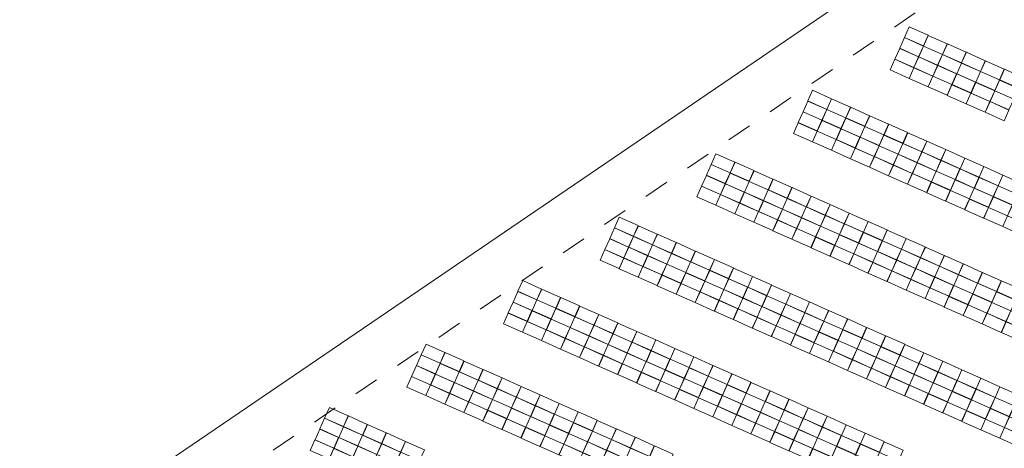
# Model space of a CAD drawing. Header units: metres. Extents: x 232744 to 233931, y 552844 to 554310.
# Tile 19 of 41: x 233458 to 233537, y 553448 to 553482. Entities that reach past the tile are written whole.
import ezdxf

# ---------------------------------------------------------------- set-up
doc = ezdxf.new("R2010")
doc.units = ezdxf.units.M
doc.linetypes.add('NLCS-HIDDEN', pattern=[4, 2, -2])
doc.layers.get('0').update_dxf_attribs({"lineweight": 18})
for name, color, linetype, lineweight in [('BH-N-contouren zonneakker', 251, 'NLCS-HIDDEN', 5), ('BH-N-hekwerk', 251, 'IE-TERREINAFSCHEIDING-KUNSTMATIG-OPEN', 18), ('GP-Modules', 252, 'Continuous', 9)]:
    doc.layers.add(name, color=color, linetype=linetype, lineweight=lineweight)
doc.linetypes.add('IE-TERREINAFSCHEIDING-KUNSTMATIG-OPEN', pattern='A,7,-1.5,[67,NLCS.SHX,S=0.75,R=0,X=0,Y=0],-1.5', length=10)

# ---------------------------------------------------------------- blocks, each defined once
blk = doc.blocks.new('fs_3851791_full')
for p, q in [((0, 0), (1.65, 0)), ((0, -0.931), (0, 0)), ((1.65, 0), (1.65, -0.931)), ((1.65, -0.931), (0, -0.931)), ((0, -0.943), (1.65, -0.943)), ((0, -1.874), (0, -0.943)), ((1.65, -0.943), (1.65, -1.874)), ((1.65, -1.874), (0, -1.874)), ((0, -1.886), (1.65, -1.886)), ((0, -2.818), (0, -1.886)), ((1.65, -1.886), (1.65, -2.818)), ((1.65, -2.818), (0, -2.818)), ((0, -2.83), (1.65, -2.83)), ((0, -3.761), (0, -2.83)), ((1.65, -2.83), (1.65, -3.761)), ((1.65, -3.761), (0, -3.761))]:
    blk.add_line(p, q)
blk = doc.blocks.new('Groep-14-1')
at = {"layer": 'GP-Modules', "rotation": 336}
for p in [(233529.116, 553481.537, 2.169), (233530.635, 553480.86, 2.169), (233532.154, 553480.184, 2.169), (233533.672, 553479.508, 2.169), (233535.191, 553478.831, 2.169), (233536.71, 553478.155, 2.169), (233521.402, 553476.476, 2.169), (233522.921, 553475.799, 2.169), (233524.44, 553475.123, 2.169), (233525.959, 553474.447, 2.169), (233527.478, 553473.77, 2.169), (233528.997, 553473.094, 2.169), (233530.516, 553472.418, 2.169), (233513.689, 553471.415, 2.169), (233532.035, 553471.742, 2.169), (233533.554, 553471.065, 2.169), (233515.208, 553470.738, 2.169), (233535.073, 553470.389, 2.169), (233516.727, 553470.062, 2.169), (233536.592, 553469.713, 2.169), (233518.246, 553469.386, 2.169), (233519.765, 553468.709, 2.169), (233538.111, 553469.036, 2.169), (233521.283, 553468.033, 2.169), (233522.802, 553467.357, 2.169), (233505.975, 553466.354, 2.169), (233524.321, 553466.681, 2.169), (233507.494, 553465.677, 2.169), (233525.84, 553466.004, 2.169), (233509.013, 553465.001, 2.169), (233527.359, 553465.328, 2.169), (233510.532, 553464.325, 2.169), (233528.878, 553464.652, 2.169), (233530.397, 553463.975, 2.169), (233512.051, 553463.648, 2.169), (233531.916, 553463.299, 2.169), (233513.57, 553462.972, 2.169), (233533.435, 553462.623, 2.169), (233515.089, 553462.296, 2.169), (233516.608, 553461.62, 2.169), (233534.954, 553461.947, 2.169), (233498.262, 553461.293, 2.169), (233518.127, 553460.943, 2.169), (233536.473, 553461.27, 2.169), (233499.781, 553460.616, 2.169), (233519.646, 553460.267, 2.169), (233537.992, 553460.594, 2.169), (233501.3, 553459.94, 2.169), (233502.819, 553459.264, 2.169), (233521.165, 553459.591, 2.169), (233504.338, 553458.588, 2.169), (233522.684, 553458.914, 2.169), (233505.857, 553457.911, 2.169), (233524.203, 553458.238, 2.169), (233507.375, 553457.235, 2.169), (233525.722, 553457.562, 2.169), (233527.241, 553456.886, 2.169), (233490.548, 553456.232, 2.169), (233508.894, 553456.559, 2.169), (233528.76, 553456.209, 2.169), (233492.067, 553455.555, 2.169), (233510.413, 553455.882, 2.169), (233530.279, 553455.533, 2.169), (233493.586, 553454.879, 2.169), (233511.932, 553455.206, 2.169), (233513.451, 553454.53, 2.169), (233531.798, 553454.857, 2.169), (233495.105, 553454.203, 2.169), (233514.97, 553453.854, 2.169), (233533.316, 553454.18, 2.169), (233496.624, 553453.527, 2.169), (233516.489, 553453.177, 2.169), (233534.835, 553453.504, 2.169), (233498.143, 553452.85, 2.169), (233499.662, 553452.174, 2.169), (233518.008, 553452.501, 2.169), (233536.354, 553452.828, 2.169), (233537.873, 553452.152, 2.169), (233501.181, 553451.498, 2.169), (233519.527, 553451.825, 2.169), (233482.835, 553451.171, 2.169), (233502.7, 553450.821, 2.169), (233521.046, 553451.148, 2.169), (233484.354, 553450.494, 2.169), (233485.873, 553449.818, 2.169), (233504.219, 553450.145, 2.169), (233522.565, 553450.472, 2.169), (233524.084, 553449.796, 2.169), (233487.392, 553449.142, 2.169), (233505.738, 553449.469, 2.169), (233525.603, 553449.12, 2.169), (233488.911, 553448.466, 2.169), (233507.257, 553448.793, 2.169), (233527.122, 553448.443, 2.169), (233508.776, 553448.116, 2.169)]:
    blk.add_blockref('fs_3851791_full', p, dxfattribs=at)

msp = doc.modelspace()

# ---------------------------------------------------------------- linework, layer by layer
at = {"layer": 'BH-N-contouren zonneakker', "flags": 128}
msp.add_lwpolyline([(233706.107, 553145.244), (233734.299, 553284.348), (233726.951, 553317.338, -0.105166), (233726.935, 553319.003), (233727.951, 553324.017), (233749.664, 553431.154), (233680.914, 553585.656), (233461.921, 553436.579)], format="xyb", dxfattribs=at)
at = {"layer": 'BH-N-hekwerk', "flags": 128}
msp.add_lwpolyline([(233414.072, 553229.909), (233504.443, 553117.013), (233450.535, 553073.118), (233628.674, 552844.171), (233643.87, 552867.879), (233650.022, 552897.078), (233662.42, 552909.543), (233738.388, 553284.388), (233730.855, 553318.208), (233731.871, 553323.222), (233753.838, 553431.613), (233682.621, 553591.657), (233450.03, 553433.323)], close=True, dxfattribs=at)

# ---------------------------------------------------------------- block references
at = {"layer": 'GP-Modules'}
msp.add_blockref('Groep-14-1', (0, 0), dxfattribs=at)

doc.saveas('drawing.dxf')
